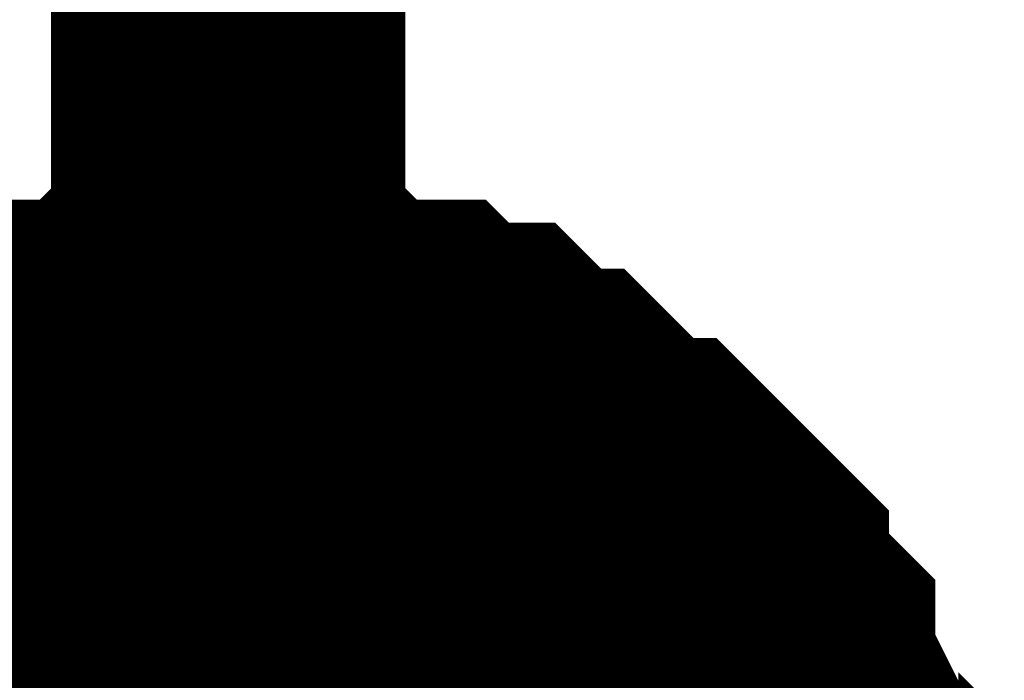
# Model space of a CAD drawing. Header units: inches. Extents: x 0 to 292, y 0 to 193.
# Tile 189 of 256: x 229.166 to 229.999, y 61.686 to 62.245. Entities that reach past the tile are written whole.
import ezdxf

# ---------------------------------------------------------------- set-up
doc = ezdxf.new("R2010")
doc.units = ezdxf.units.IN
doc.layers.add('Sheet', color=255, linetype='Continuous')

msp = doc.modelspace()

# ---------------------------------------------------------------- linework, layer by layer
at = {"layer": 'Sheet'}
for points in [[(229.34292, 60.44195, 0.29972, 0.29972, 0), (229.34292, 61.45548, 0.29972, 0.29972, 0), (229.34292, 65.02236, 0.29972, 0.29972, 0)], [(229.0117, 61.84531, 0.29972, 0.29972, 0), (229.03118, 61.8648, 0.29972, 0.29972, 0), (229.05067, 61.88429, 0.29972, 0.29972, 0), (229.07015, 61.88429, 0.29972, 0.29972, 0), (229.08963, 61.90378, 0.29972, 0.29972, 0), (229.10912, 61.92327, 0.29972, 0.29972, 0), (229.14809, 61.92327, 0.29972, 0.29972, 0), (229.16757, 61.92327, 0.29972, 0.29972, 0), (229.18705, 61.94276, 0.29972, 0.29972, 0), (229.20654, 61.94276, 0.29972, 0.29972, 0), (229.2455, 61.94276, 0.29972, 0.29972, 0), (229.26499, 61.96225, 0.29972, 0.29972, 0), (229.28447, 61.96225, 0.29972, 0.29972, 0), (229.32344, 61.96225, 0.29972, 0.29972, 0), (229.34292, 61.96225, 0.29972, 0.29972, 0)], [(229.0117, 61.84531, 0.29972, 0.29972, 0), (229.03118, 61.8648, 0.29972, 0.29972, 0), (229.05067, 61.88429, 0.29972, 0.29972, 0), (229.07015, 61.88429, 0.29972, 0.29972, 0), (229.08963, 61.90378, 0.29972, 0.29972, 0), (229.10912, 61.92327, 0.29972, 0.29972, 0), (229.14809, 61.92327, 0.29972, 0.29972, 0), (229.16757, 61.92327, 0.29972, 0.29972, 0), (229.18705, 61.94276, 0.29972, 0.29972, 0), (229.20654, 61.94276, 0.29972, 0.29972, 0), (229.2455, 61.94276, 0.29972, 0.29972, 0), (229.26499, 61.96225, 0.29972, 0.29972, 0), (229.28447, 61.96225, 0.29972, 0.29972, 0), (229.32344, 61.96225, 0.29972, 0.29972, 0), (229.34292, 61.96225, 0.29972, 0.29972, 0)], [(229.0117, 61.84531, 0.29972, 0.29972, 0), (229.03118, 61.8648, 0.29972, 0.29972, 0), (229.05067, 61.88429, 0.29972, 0.29972, 0), (229.07015, 61.88429, 0.29972, 0.29972, 0), (229.08963, 61.90378, 0.29972, 0.29972, 0), (229.10912, 61.92327, 0.29972, 0.29972, 0), (229.14809, 61.92327, 0.29972, 0.29972, 0), (229.16757, 61.92327, 0.29972, 0.29972, 0), (229.18705, 61.94276, 0.29972, 0.29972, 0), (229.20654, 61.94276, 0.29972, 0.29972, 0), (229.2455, 61.94276, 0.29972, 0.29972, 0), (229.26499, 61.96225, 0.29972, 0.29972, 0), (229.28447, 61.96225, 0.29972, 0.29972, 0), (229.32344, 61.96225, 0.29972, 0.29972, 0), (229.34292, 61.96225, 0.29972, 0.29972, 0)], [(229.0117, 61.84531, 0.29972, 0.29972, 0), (229.03118, 61.8648, 0.29972, 0.29972, 0), (229.05067, 61.88429, 0.29972, 0.29972, 0), (229.07015, 61.88429, 0.29972, 0.29972, 0), (229.08963, 61.90378, 0.29972, 0.29972, 0), (229.10912, 61.92327, 0.29972, 0.29972, 0), (229.14809, 61.92327, 0.29972, 0.29972, 0), (229.16757, 61.92327, 0.29972, 0.29972, 0), (229.18705, 61.94276, 0.29972, 0.29972, 0), (229.20654, 61.94276, 0.29972, 0.29972, 0), (229.2455, 61.94276, 0.29972, 0.29972, 0), (229.26499, 61.96225, 0.29972, 0.29972, 0), (229.28447, 61.96225, 0.29972, 0.29972, 0), (229.32344, 61.96225, 0.29972, 0.29972, 0), (229.34292, 61.96225, 0.29972, 0.29972, 0)], [(229.0117, 61.84531, 0.29972, 0.29972, 0), (229.03118, 61.8648, 0.29972, 0.29972, 0), (229.05067, 61.88429, 0.29972, 0.29972, 0), (229.07015, 61.88429, 0.29972, 0.29972, 0), (229.08963, 61.90378, 0.29972, 0.29972, 0), (229.10912, 61.92327, 0.29972, 0.29972, 0), (229.14809, 61.92327, 0.29972, 0.29972, 0), (229.16757, 61.92327, 0.29972, 0.29972, 0), (229.18705, 61.94276, 0.29972, 0.29972, 0), (229.20654, 61.94276, 0.29972, 0.29972, 0), (229.2455, 61.94276, 0.29972, 0.29972, 0), (229.26499, 61.96225, 0.29972, 0.29972, 0), (229.28447, 61.96225, 0.29972, 0.29972, 0), (229.32344, 61.96225, 0.29972, 0.29972, 0), (229.34292, 61.96225, 0.29972, 0.29972, 0)], [(229.0117, 61.84531, 0.29972, 0.29972, 0), (229.03118, 61.8648, 0.29972, 0.29972, 0), (229.05067, 61.88429, 0.29972, 0.29972, 0), (229.07015, 61.88429, 0.29972, 0.29972, 0), (229.08963, 61.90378, 0.29972, 0.29972, 0), (229.10912, 61.92327, 0.29972, 0.29972, 0), (229.14809, 61.92327, 0.29972, 0.29972, 0), (229.16757, 61.92327, 0.29972, 0.29972, 0), (229.18705, 61.94276, 0.29972, 0.29972, 0), (229.20654, 61.94276, 0.29972, 0.29972, 0), (229.2455, 61.94276, 0.29972, 0.29972, 0), (229.26499, 61.96225, 0.29972, 0.29972, 0), (229.28447, 61.96225, 0.29972, 0.29972, 0), (229.32344, 61.96225, 0.29972, 0.29972, 0), (229.34292, 61.96225, 0.29972, 0.29972, 0)], [(229.34292, 61.96225, 0.29972, 0.29972, 0), (229.34292, 61.96225, 0.29972, 0.29972, 0)], [(229.34292, 61.96225, 0.29972, 0.29972, 0), (229.36241, 61.96225, 0.29972, 0.29972, 0), (229.40137, 61.96225, 0.29972, 0.29972, 0), (229.42086, 61.96225, 0.29972, 0.29972, 0), (229.44034, 61.94276, 0.29972, 0.29972, 0), (229.45983, 61.94276, 0.29972, 0.29972, 0), (229.49879, 61.94276, 0.29972, 0.29972, 0), (229.51828, 61.92327, 0.29972, 0.29972, 0), (229.53776, 61.92327, 0.29972, 0.29972, 0), (229.55724, 61.92327, 0.29972, 0.29972, 0), (229.57673, 61.90378, 0.29972, 0.29972, 0), (229.59621, 61.88429, 0.29972, 0.29972, 0), (229.6157, 61.88429, 0.29972, 0.29972, 0), (229.63518, 61.8648, 0.29972, 0.29972, 0), (229.65466, 61.84531, 0.29972, 0.29972, 0), (229.67415, 61.82582, 0.29972, 0.29972, 0), (229.69363, 61.82582, 0.29972, 0.29972, 0), (229.71311, 61.80632, 0.29972, 0.29972, 0), (229.7326, 61.78683, 0.29972, 0.29972, 0), (229.75208, 61.76734, 0.29972, 0.29972, 0), (229.75208, 61.74785, 0.29972, 0.29972, 0), (229.77156, 61.72836, 0.29972, 0.29972, 0), (229.79105, 61.70887, 0.29972, 0.29972, 0), (229.79105, 61.68938, 0.29972, 0.29972, 0), (229.81053, 61.6504, 0.29972, 0.29972, 0), (229.81053, 61.6309, 0.29972, 0.29972, 0), (229.83002, 61.61141, 0.29972, 0.29972, 0), (229.83002, 61.59192, 0.29972, 0.29972, 0), (229.83002, 61.55294, 0.29972, 0.29972, 0), (229.8495, 61.53345, 0.29972, 0.29972, 0)], [(229.34292, 61.96225, 0.29972, 0.29972, 0), (229.34292, 61.96225, 0.29972, 0.29972, 0)], [(229.34292, 61.96225, 0.29972, 0.29972, 0), (229.36241, 61.96225, 0.29972, 0.29972, 0), (229.40137, 61.96225, 0.29972, 0.29972, 0), (229.42086, 61.96225, 0.29972, 0.29972, 0), (229.44034, 61.94276, 0.29972, 0.29972, 0), (229.45983, 61.94276, 0.29972, 0.29972, 0), (229.49879, 61.94276, 0.29972, 0.29972, 0), (229.51828, 61.92327, 0.29972, 0.29972, 0), (229.53776, 61.92327, 0.29972, 0.29972, 0), (229.55724, 61.92327, 0.29972, 0.29972, 0), (229.57673, 61.90378, 0.29972, 0.29972, 0), (229.59621, 61.88429, 0.29972, 0.29972, 0), (229.6157, 61.88429, 0.29972, 0.29972, 0), (229.63518, 61.8648, 0.29972, 0.29972, 0), (229.65466, 61.84531, 0.29972, 0.29972, 0), (229.67415, 61.82582, 0.29972, 0.29972, 0), (229.69363, 61.82582, 0.29972, 0.29972, 0), (229.71311, 61.80632, 0.29972, 0.29972, 0), (229.7326, 61.78683, 0.29972, 0.29972, 0), (229.75208, 61.76734, 0.29972, 0.29972, 0), (229.75208, 61.74785, 0.29972, 0.29972, 0), (229.77156, 61.72836, 0.29972, 0.29972, 0), (229.79105, 61.70887, 0.29972, 0.29972, 0), (229.79105, 61.68938, 0.29972, 0.29972, 0), (229.81053, 61.6504, 0.29972, 0.29972, 0), (229.81053, 61.6309, 0.29972, 0.29972, 0), (229.83002, 61.61141, 0.29972, 0.29972, 0), (229.83002, 61.59192, 0.29972, 0.29972, 0), (229.83002, 61.55294, 0.29972, 0.29972, 0), (229.8495, 61.53345, 0.29972, 0.29972, 0)], [(229.34292, 61.96225, 0.29972, 0.29972, 0), (229.34292, 61.96225, 0.29972, 0.29972, 0)], [(229.34292, 61.96225, 0.29972, 0.29972, 0), (229.36241, 61.96225, 0.29972, 0.29972, 0), (229.40137, 61.96225, 0.29972, 0.29972, 0), (229.42086, 61.96225, 0.29972, 0.29972, 0), (229.44034, 61.94276, 0.29972, 0.29972, 0), (229.45983, 61.94276, 0.29972, 0.29972, 0), (229.49879, 61.94276, 0.29972, 0.29972, 0), (229.51828, 61.92327, 0.29972, 0.29972, 0), (229.53776, 61.92327, 0.29972, 0.29972, 0), (229.55724, 61.92327, 0.29972, 0.29972, 0), (229.57673, 61.90378, 0.29972, 0.29972, 0), (229.59621, 61.88429, 0.29972, 0.29972, 0), (229.6157, 61.88429, 0.29972, 0.29972, 0), (229.63518, 61.8648, 0.29972, 0.29972, 0), (229.65466, 61.84531, 0.29972, 0.29972, 0), (229.67415, 61.82582, 0.29972, 0.29972, 0), (229.69363, 61.82582, 0.29972, 0.29972, 0), (229.71311, 61.80632, 0.29972, 0.29972, 0), (229.7326, 61.78683, 0.29972, 0.29972, 0), (229.75208, 61.76734, 0.29972, 0.29972, 0), (229.75208, 61.74785, 0.29972, 0.29972, 0), (229.77156, 61.72836, 0.29972, 0.29972, 0), (229.79105, 61.70887, 0.29972, 0.29972, 0), (229.79105, 61.68938, 0.29972, 0.29972, 0), (229.81053, 61.6504, 0.29972, 0.29972, 0), (229.81053, 61.6309, 0.29972, 0.29972, 0), (229.83002, 61.61141, 0.29972, 0.29972, 0), (229.83002, 61.59192, 0.29972, 0.29972, 0), (229.83002, 61.55294, 0.29972, 0.29972, 0), (229.8495, 61.53345, 0.29972, 0.29972, 0)], [(229.34292, 61.96225, 0.29972, 0.29972, 0), (229.34292, 61.96225, 0.29972, 0.29972, 0)], [(229.34292, 61.96225, 0.29972, 0.29972, 0), (229.36241, 61.96225, 0.29972, 0.29972, 0), (229.40137, 61.96225, 0.29972, 0.29972, 0), (229.42086, 61.96225, 0.29972, 0.29972, 0), (229.44034, 61.94276, 0.29972, 0.29972, 0), (229.45983, 61.94276, 0.29972, 0.29972, 0), (229.49879, 61.94276, 0.29972, 0.29972, 0), (229.51828, 61.92327, 0.29972, 0.29972, 0), (229.53776, 61.92327, 0.29972, 0.29972, 0), (229.55724, 61.92327, 0.29972, 0.29972, 0), (229.57673, 61.90378, 0.29972, 0.29972, 0), (229.59621, 61.88429, 0.29972, 0.29972, 0), (229.6157, 61.88429, 0.29972, 0.29972, 0), (229.63518, 61.8648, 0.29972, 0.29972, 0), (229.65466, 61.84531, 0.29972, 0.29972, 0), (229.67415, 61.82582, 0.29972, 0.29972, 0), (229.69363, 61.82582, 0.29972, 0.29972, 0), (229.71311, 61.80632, 0.29972, 0.29972, 0), (229.7326, 61.78683, 0.29972, 0.29972, 0), (229.75208, 61.76734, 0.29972, 0.29972, 0), (229.75208, 61.74785, 0.29972, 0.29972, 0), (229.77156, 61.72836, 0.29972, 0.29972, 0), (229.79105, 61.70887, 0.29972, 0.29972, 0), (229.79105, 61.68938, 0.29972, 0.29972, 0), (229.81053, 61.6504, 0.29972, 0.29972, 0), (229.81053, 61.6309, 0.29972, 0.29972, 0), (229.83002, 61.61141, 0.29972, 0.29972, 0), (229.83002, 61.59192, 0.29972, 0.29972, 0), (229.83002, 61.55294, 0.29972, 0.29972, 0), (229.8495, 61.53345, 0.29972, 0.29972, 0)], [(229.34292, 61.96225, 0.29972, 0.29972, 0), (229.34292, 61.96225, 0.29972, 0.29972, 0)], [(229.34292, 61.96225, 0.29972, 0.29972, 0), (229.36241, 61.96225, 0.29972, 0.29972, 0), (229.40137, 61.96225, 0.29972, 0.29972, 0), (229.42086, 61.96225, 0.29972, 0.29972, 0), (229.44034, 61.94276, 0.29972, 0.29972, 0), (229.45983, 61.94276, 0.29972, 0.29972, 0), (229.49879, 61.94276, 0.29972, 0.29972, 0), (229.51828, 61.92327, 0.29972, 0.29972, 0), (229.53776, 61.92327, 0.29972, 0.29972, 0), (229.55724, 61.92327, 0.29972, 0.29972, 0), (229.57673, 61.90378, 0.29972, 0.29972, 0), (229.59621, 61.88429, 0.29972, 0.29972, 0), (229.6157, 61.88429, 0.29972, 0.29972, 0), (229.63518, 61.8648, 0.29972, 0.29972, 0), (229.65466, 61.84531, 0.29972, 0.29972, 0), (229.67415, 61.82582, 0.29972, 0.29972, 0), (229.69363, 61.82582, 0.29972, 0.29972, 0), (229.71311, 61.80632, 0.29972, 0.29972, 0), (229.7326, 61.78683, 0.29972, 0.29972, 0), (229.75208, 61.76734, 0.29972, 0.29972, 0), (229.75208, 61.74785, 0.29972, 0.29972, 0), (229.77156, 61.72836, 0.29972, 0.29972, 0), (229.79105, 61.70887, 0.29972, 0.29972, 0), (229.79105, 61.68938, 0.29972, 0.29972, 0), (229.81053, 61.6504, 0.29972, 0.29972, 0), (229.81053, 61.6309, 0.29972, 0.29972, 0), (229.83002, 61.61141, 0.29972, 0.29972, 0), (229.83002, 61.59192, 0.29972, 0.29972, 0), (229.83002, 61.55294, 0.29972, 0.29972, 0), (229.8495, 61.53345, 0.29972, 0.29972, 0)], [(229.34292, 61.96225, 0.29972, 0.29972, 0), (229.34292, 61.96225, 0.29972, 0.29972, 0)], [(229.34292, 61.96225, 0.29972, 0.29972, 0), (229.36241, 61.96225, 0.29972, 0.29972, 0), (229.40137, 61.96225, 0.29972, 0.29972, 0), (229.42086, 61.96225, 0.29972, 0.29972, 0), (229.44034, 61.94276, 0.29972, 0.29972, 0), (229.45983, 61.94276, 0.29972, 0.29972, 0), (229.49879, 61.94276, 0.29972, 0.29972, 0), (229.51828, 61.92327, 0.29972, 0.29972, 0), (229.53776, 61.92327, 0.29972, 0.29972, 0), (229.55724, 61.92327, 0.29972, 0.29972, 0), (229.57673, 61.90378, 0.29972, 0.29972, 0), (229.59621, 61.88429, 0.29972, 0.29972, 0), (229.6157, 61.88429, 0.29972, 0.29972, 0), (229.63518, 61.8648, 0.29972, 0.29972, 0), (229.65466, 61.84531, 0.29972, 0.29972, 0), (229.67415, 61.82582, 0.29972, 0.29972, 0), (229.69363, 61.82582, 0.29972, 0.29972, 0), (229.71311, 61.80632, 0.29972, 0.29972, 0), (229.7326, 61.78683, 0.29972, 0.29972, 0), (229.75208, 61.76734, 0.29972, 0.29972, 0), (229.75208, 61.74785, 0.29972, 0.29972, 0), (229.77156, 61.72836, 0.29972, 0.29972, 0), (229.79105, 61.70887, 0.29972, 0.29972, 0), (229.79105, 61.68938, 0.29972, 0.29972, 0), (229.81053, 61.6504, 0.29972, 0.29972, 0), (229.81053, 61.6309, 0.29972, 0.29972, 0), (229.83002, 61.61141, 0.29972, 0.29972, 0), (229.83002, 61.59192, 0.29972, 0.29972, 0), (229.83002, 61.55294, 0.29972, 0.29972, 0), (229.8495, 61.53345, 0.29972, 0.29972, 0)], [(229.10912, 61.92327, 0.09906, 0.09906, 0), (229.14809, 61.92327, 0.09906, 0.09906, 0), (229.16757, 61.92327, 0.09906, 0.09906, 0), (229.18705, 61.94276, 0.09906, 0.09906, 0), (229.20654, 61.94276, 0.09906, 0.09906, 0), (229.2455, 61.94276, 0.09906, 0.09906, 0), (229.26499, 61.96225, 0.09906, 0.09906, 0), (229.28447, 61.96225, 0.09906, 0.09906, 0), (229.32344, 61.96225, 0.09906, 0.09906, 0), (229.34292, 61.96225, 0.09906, 0.09906, 0)], [(229.10912, 61.92327, 0.09906, 0.09906, 0), (229.14809, 61.92327, 0.09906, 0.09906, 0), (229.16757, 61.92327, 0.09906, 0.09906, 0), (229.18705, 61.94276, 0.09906, 0.09906, 0), (229.20654, 61.94276, 0.09906, 0.09906, 0), (229.2455, 61.94276, 0.09906, 0.09906, 0), (229.26499, 61.96225, 0.09906, 0.09906, 0), (229.28447, 61.96225, 0.09906, 0.09906, 0), (229.32344, 61.96225, 0.09906, 0.09906, 0), (229.34292, 61.96225, 0.09906, 0.09906, 0)], [(229.10912, 61.92327, 0.09906, 0.09906, 0), (229.14809, 61.92327, 0.09906, 0.09906, 0), (229.16757, 61.92327, 0.09906, 0.09906, 0), (229.18705, 61.94276, 0.09906, 0.09906, 0), (229.20654, 61.94276, 0.09906, 0.09906, 0), (229.2455, 61.94276, 0.09906, 0.09906, 0), (229.26499, 61.96225, 0.09906, 0.09906, 0), (229.28447, 61.96225, 0.09906, 0.09906, 0), (229.32344, 61.96225, 0.09906, 0.09906, 0), (229.34292, 61.96225, 0.09906, 0.09906, 0)], [(229.10912, 61.92327, 0.09906, 0.09906, 0), (229.14809, 61.92327, 0.09906, 0.09906, 0), (229.16757, 61.92327, 0.09906, 0.09906, 0), (229.18705, 61.94276, 0.09906, 0.09906, 0), (229.20654, 61.94276, 0.09906, 0.09906, 0), (229.2455, 61.94276, 0.09906, 0.09906, 0), (229.26499, 61.96225, 0.09906, 0.09906, 0), (229.28447, 61.96225, 0.09906, 0.09906, 0), (229.32344, 61.96225, 0.09906, 0.09906, 0), (229.34292, 61.96225, 0.09906, 0.09906, 0)], [(229.10912, 61.92327, 0.09906, 0.09906, 0), (229.14809, 61.92327, 0.09906, 0.09906, 0), (229.16757, 61.92327, 0.09906, 0.09906, 0), (229.18705, 61.94276, 0.09906, 0.09906, 0), (229.20654, 61.94276, 0.09906, 0.09906, 0), (229.2455, 61.94276, 0.09906, 0.09906, 0), (229.26499, 61.96225, 0.09906, 0.09906, 0), (229.28447, 61.96225, 0.09906, 0.09906, 0), (229.32344, 61.96225, 0.09906, 0.09906, 0), (229.34292, 61.96225, 0.09906, 0.09906, 0)], [(229.10912, 61.92327, 0.09906, 0.09906, 0), (229.14809, 61.92327, 0.09906, 0.09906, 0), (229.16757, 61.92327, 0.09906, 0.09906, 0), (229.18705, 61.94276, 0.09906, 0.09906, 0), (229.20654, 61.94276, 0.09906, 0.09906, 0), (229.2455, 61.94276, 0.09906, 0.09906, 0), (229.26499, 61.96225, 0.09906, 0.09906, 0), (229.28447, 61.96225, 0.09906, 0.09906, 0), (229.32344, 61.96225, 0.09906, 0.09906, 0), (229.34292, 61.96225, 0.09906, 0.09906, 0)], [(229.34292, 61.96225, 0.09906, 0.09906, 0), (229.34292, 61.96225, 0.09906, 0.09906, 0)], [(229.34292, 61.96225, 0.09906, 0.09906, 0), (229.36241, 61.96225, 0.09906, 0.09906, 0), (229.40137, 61.96225, 0.09906, 0.09906, 0), (229.42086, 61.96225, 0.09906, 0.09906, 0), (229.44034, 61.94276, 0.09906, 0.09906, 0), (229.45983, 61.94276, 0.09906, 0.09906, 0), (229.49879, 61.94276, 0.09906, 0.09906, 0), (229.51828, 61.92327, 0.09906, 0.09906, 0), (229.53776, 61.92327, 0.09906, 0.09906, 0), (229.55724, 61.92327, 0.09906, 0.09906, 0), (229.57673, 61.90378, 0.09906, 0.09906, 0), (229.59621, 61.88429, 0.09906, 0.09906, 0), (229.6157, 61.88429, 0.09906, 0.09906, 0), (229.63518, 61.8648, 0.09906, 0.09906, 0), (229.65466, 61.84531, 0.09906, 0.09906, 0), (229.67415, 61.82582, 0.09906, 0.09906, 0), (229.69363, 61.82582, 0.09906, 0.09906, 0), (229.71311, 61.80632, 0.09906, 0.09906, 0), (229.7326, 61.78683, 0.09906, 0.09906, 0), (229.75208, 61.76734, 0.09906, 0.09906, 0), (229.75208, 61.74785, 0.09906, 0.09906, 0), (229.77156, 61.72836, 0.09906, 0.09906, 0), (229.79105, 61.70887, 0.09906, 0.09906, 0), (229.79105, 61.68938, 0.09906, 0.09906, 0), (229.81053, 61.6504, 0.09906, 0.09906, 0), (229.81053, 61.6309, 0.09906, 0.09906, 0)], [(229.34292, 61.96225, 0.09906, 0.09906, 0), (229.34292, 61.96225, 0.09906, 0.09906, 0)], [(229.34292, 61.96225, 0.09906, 0.09906, 0), (229.36241, 61.96225, 0.09906, 0.09906, 0), (229.40137, 61.96225, 0.09906, 0.09906, 0), (229.42086, 61.96225, 0.09906, 0.09906, 0), (229.44034, 61.94276, 0.09906, 0.09906, 0), (229.45983, 61.94276, 0.09906, 0.09906, 0), (229.49879, 61.94276, 0.09906, 0.09906, 0), (229.51828, 61.92327, 0.09906, 0.09906, 0), (229.53776, 61.92327, 0.09906, 0.09906, 0), (229.55724, 61.92327, 0.09906, 0.09906, 0), (229.57673, 61.90378, 0.09906, 0.09906, 0), (229.59621, 61.88429, 0.09906, 0.09906, 0), (229.6157, 61.88429, 0.09906, 0.09906, 0), (229.63518, 61.8648, 0.09906, 0.09906, 0), (229.65466, 61.84531, 0.09906, 0.09906, 0), (229.67415, 61.82582, 0.09906, 0.09906, 0), (229.69363, 61.82582, 0.09906, 0.09906, 0), (229.71311, 61.80632, 0.09906, 0.09906, 0), (229.7326, 61.78683, 0.09906, 0.09906, 0), (229.75208, 61.76734, 0.09906, 0.09906, 0), (229.75208, 61.74785, 0.09906, 0.09906, 0), (229.77156, 61.72836, 0.09906, 0.09906, 0), (229.79105, 61.70887, 0.09906, 0.09906, 0), (229.79105, 61.68938, 0.09906, 0.09906, 0), (229.81053, 61.6504, 0.09906, 0.09906, 0), (229.81053, 61.6309, 0.09906, 0.09906, 0)], [(229.34292, 61.96225, 0.09906, 0.09906, 0), (229.34292, 61.96225, 0.09906, 0.09906, 0)], [(229.34292, 61.96225, 0.09906, 0.09906, 0), (229.36241, 61.96225, 0.09906, 0.09906, 0), (229.40137, 61.96225, 0.09906, 0.09906, 0), (229.42086, 61.96225, 0.09906, 0.09906, 0), (229.44034, 61.94276, 0.09906, 0.09906, 0), (229.45983, 61.94276, 0.09906, 0.09906, 0), (229.49879, 61.94276, 0.09906, 0.09906, 0), (229.51828, 61.92327, 0.09906, 0.09906, 0), (229.53776, 61.92327, 0.09906, 0.09906, 0), (229.55724, 61.92327, 0.09906, 0.09906, 0), (229.57673, 61.90378, 0.09906, 0.09906, 0), (229.59621, 61.88429, 0.09906, 0.09906, 0), (229.6157, 61.88429, 0.09906, 0.09906, 0), (229.63518, 61.8648, 0.09906, 0.09906, 0), (229.65466, 61.84531, 0.09906, 0.09906, 0), (229.67415, 61.82582, 0.09906, 0.09906, 0), (229.69363, 61.82582, 0.09906, 0.09906, 0), (229.71311, 61.80632, 0.09906, 0.09906, 0), (229.7326, 61.78683, 0.09906, 0.09906, 0), (229.75208, 61.76734, 0.09906, 0.09906, 0), (229.75208, 61.74785, 0.09906, 0.09906, 0), (229.77156, 61.72836, 0.09906, 0.09906, 0), (229.79105, 61.70887, 0.09906, 0.09906, 0), (229.79105, 61.68938, 0.09906, 0.09906, 0), (229.81053, 61.6504, 0.09906, 0.09906, 0), (229.81053, 61.6309, 0.09906, 0.09906, 0)], [(229.34292, 61.96225, 0.09906, 0.09906, 0), (229.34292, 61.96225, 0.09906, 0.09906, 0)], [(229.34292, 61.96225, 0.09906, 0.09906, 0), (229.36241, 61.96225, 0.09906, 0.09906, 0), (229.40137, 61.96225, 0.09906, 0.09906, 0), (229.42086, 61.96225, 0.09906, 0.09906, 0), (229.44034, 61.94276, 0.09906, 0.09906, 0), (229.45983, 61.94276, 0.09906, 0.09906, 0), (229.49879, 61.94276, 0.09906, 0.09906, 0), (229.51828, 61.92327, 0.09906, 0.09906, 0), (229.53776, 61.92327, 0.09906, 0.09906, 0), (229.55724, 61.92327, 0.09906, 0.09906, 0), (229.57673, 61.90378, 0.09906, 0.09906, 0), (229.59621, 61.88429, 0.09906, 0.09906, 0), (229.6157, 61.88429, 0.09906, 0.09906, 0), (229.63518, 61.8648, 0.09906, 0.09906, 0), (229.65466, 61.84531, 0.09906, 0.09906, 0), (229.67415, 61.82582, 0.09906, 0.09906, 0), (229.69363, 61.82582, 0.09906, 0.09906, 0), (229.71311, 61.80632, 0.09906, 0.09906, 0), (229.7326, 61.78683, 0.09906, 0.09906, 0), (229.75208, 61.76734, 0.09906, 0.09906, 0), (229.75208, 61.74785, 0.09906, 0.09906, 0), (229.77156, 61.72836, 0.09906, 0.09906, 0), (229.79105, 61.70887, 0.09906, 0.09906, 0), (229.79105, 61.68938, 0.09906, 0.09906, 0), (229.81053, 61.6504, 0.09906, 0.09906, 0), (229.81053, 61.6309, 0.09906, 0.09906, 0)], [(229.34292, 61.96225, 0.09906, 0.09906, 0), (229.34292, 61.96225, 0.09906, 0.09906, 0)], [(229.34292, 61.96225, 0.09906, 0.09906, 0), (229.36241, 61.96225, 0.09906, 0.09906, 0), (229.40137, 61.96225, 0.09906, 0.09906, 0), (229.42086, 61.96225, 0.09906, 0.09906, 0), (229.44034, 61.94276, 0.09906, 0.09906, 0), (229.45983, 61.94276, 0.09906, 0.09906, 0), (229.49879, 61.94276, 0.09906, 0.09906, 0), (229.51828, 61.92327, 0.09906, 0.09906, 0), (229.53776, 61.92327, 0.09906, 0.09906, 0), (229.55724, 61.92327, 0.09906, 0.09906, 0), (229.57673, 61.90378, 0.09906, 0.09906, 0), (229.59621, 61.88429, 0.09906, 0.09906, 0), (229.6157, 61.88429, 0.09906, 0.09906, 0), (229.63518, 61.8648, 0.09906, 0.09906, 0), (229.65466, 61.84531, 0.09906, 0.09906, 0), (229.67415, 61.82582, 0.09906, 0.09906, 0), (229.69363, 61.82582, 0.09906, 0.09906, 0), (229.71311, 61.80632, 0.09906, 0.09906, 0), (229.7326, 61.78683, 0.09906, 0.09906, 0), (229.75208, 61.76734, 0.09906, 0.09906, 0), (229.75208, 61.74785, 0.09906, 0.09906, 0), (229.77156, 61.72836, 0.09906, 0.09906, 0), (229.79105, 61.70887, 0.09906, 0.09906, 0), (229.79105, 61.68938, 0.09906, 0.09906, 0), (229.81053, 61.6504, 0.09906, 0.09906, 0), (229.81053, 61.6309, 0.09906, 0.09906, 0)], [(229.34292, 61.96225, 0.09906, 0.09906, 0), (229.34292, 61.96225, 0.09906, 0.09906, 0)], [(229.34292, 61.96225, 0.09906, 0.09906, 0), (229.36241, 61.96225, 0.09906, 0.09906, 0), (229.40137, 61.96225, 0.09906, 0.09906, 0), (229.42086, 61.96225, 0.09906, 0.09906, 0), (229.44034, 61.94276, 0.09906, 0.09906, 0), (229.45983, 61.94276, 0.09906, 0.09906, 0), (229.49879, 61.94276, 0.09906, 0.09906, 0), (229.51828, 61.92327, 0.09906, 0.09906, 0), (229.53776, 61.92327, 0.09906, 0.09906, 0), (229.55724, 61.92327, 0.09906, 0.09906, 0), (229.57673, 61.90378, 0.09906, 0.09906, 0), (229.59621, 61.88429, 0.09906, 0.09906, 0), (229.6157, 61.88429, 0.09906, 0.09906, 0), (229.63518, 61.8648, 0.09906, 0.09906, 0), (229.65466, 61.84531, 0.09906, 0.09906, 0), (229.67415, 61.82582, 0.09906, 0.09906, 0), (229.69363, 61.82582, 0.09906, 0.09906, 0), (229.71311, 61.80632, 0.09906, 0.09906, 0), (229.7326, 61.78683, 0.09906, 0.09906, 0), (229.75208, 61.76734, 0.09906, 0.09906, 0), (229.75208, 61.74785, 0.09906, 0.09906, 0), (229.77156, 61.72836, 0.09906, 0.09906, 0), (229.79105, 61.70887, 0.09906, 0.09906, 0), (229.79105, 61.68938, 0.09906, 0.09906, 0), (229.81053, 61.6504, 0.09906, 0.09906, 0), (229.81053, 61.6309, 0.09906, 0.09906, 0)]]:
    msp.add_lwpolyline(points, format="xyseb", dxfattribs=at)
msp.add_lwpolyline([(229.108, 61.468, 0.508, 0.508, 1), (229.616, 61.468, 0.508, 0.508, 1)], format="xyseb", close=True, dxfattribs=at)

doc.saveas('drawing.dxf')
